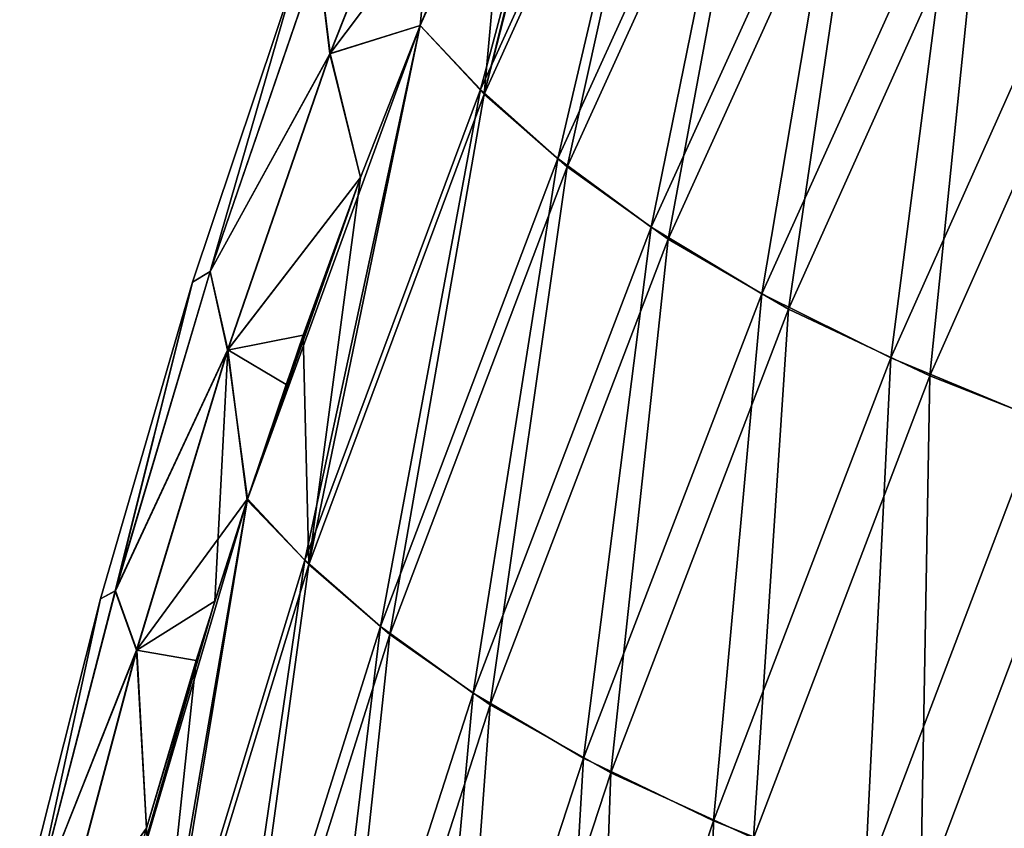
# Model space of a CAD drawing. Header units: metres. Extents: x -155 to 33, y -152 to 27.
# Tile 3 of 133: x -154.31 to -150.57, y -96.38 to -93.31. Entities that reach past the tile are written whole.
import ezdxf

# ---------------------------------------------------------------- set-up
doc = ezdxf.new("R2010")
doc.units = ezdxf.units.M
doc.layers.add('solid_12_401_042_XXX', color=7, linetype='CONTINUOUS')

msp = doc.modelspace()

# ---------------------------------------------------------------- linework, layer by layer
at = {"layer": 'solid_12_401_042_XXX'}
for points in [[(-152.063538, -91.708237, -6.000065), (-152.792023, -93.331642, -6.0001), (-152.098679, -91.779144, -5.999998)], [(-152.561874, -93.574875, -7.488274), (-152.792023, -93.331642, -6.0001), (-152.063538, -91.708237, -6.000065)], [(-152.561874, -93.574875, -7.488274), (-152.063538, -91.708237, -6.000065), (-151.82663, -91.95594, -7.402477)], [(-152.547775, -93.592155, 7.569693), (-151.813278, -91.973434, 7.477023), (-152.064957, -91.711075, 6.000065)], [(-152.547775, -93.592155, 7.569693), (-152.064957, -91.711075, 6.000065), (-152.098679, -91.779144, 6)], [(-152.098679, -91.779144, -5.999998), (-152.792023, -93.331642, -6.0001), (-152.570435, -92.801491, -5.999896)], [(-152.452087, -92.532059, 5.999788), (-152.547775, -93.592155, 7.569693), (-152.098679, -91.779144, 6)], [(-152.268173, -93.83622, -8.840734), (-152.561874, -93.574875, -7.488274), (-151.82663, -91.95594, -7.402477)], [(-152.547775, -93.592155, 7.569693), (-152.232361, -93.868538, 8.984591), (-151.813278, -91.973434, 7.477023)], [(-152.268173, -93.83622, -8.840734), (-151.82663, -91.95594, -7.402477), (-151.53067, -92.218735, -8.683636)], [(-152.232361, -93.868538, 8.984591), (-151.495956, -92.25103, 8.818074), (-151.813278, -91.973434, 7.477023)], [(-151.913025, -94.097939, -10.055985), (-152.268173, -93.83622, -8.840734), (-151.53067, -92.218735, -8.683636)], [(-151.913025, -94.097939, -10.055985), (-151.53067, -92.218735, -8.683636), (-151.17691, -92.479416, -9.839878)], [(-152.232361, -93.868538, 8.984591), (-151.848373, -94.143715, 10.246927), (-151.495956, -92.25103, 8.818074)], [(-151.848373, -94.143715, 10.246927), (-151.113998, -92.525002, 10.020209), (-151.495956, -92.25103, 8.818074)], [(-153.179428, -93.068497, 2.011089), (-153.134491, -93.438721, 4.015522), (-152.696304, -92.331718, 4.018654)], [(-153.178802, -93.068115, -2.01916), (-152.694977, -92.331078, -4.026652), (-153.133331, -93.438187, -4.023533)], [(-152.696304, -92.331718, 4.018654), (-153.134491, -93.438721, 4.015522), (-152.452087, -92.532059, 5.999788)], [(-153.133331, -93.438187, -4.023533), (-152.694977, -92.331078, -4.026652), (-152.792023, -93.331642, -6.0001)], [(-152.694977, -92.331078, -4.026652), (-152.570435, -92.801491, -5.999896), (-152.792023, -93.331642, -6.0001)], [(-151.493301, -94.351173, -11.138674), (-151.913025, -94.097939, -10.055985), (-151.17691, -92.479416, -9.839878)], [(-151.493301, -94.351173, -11.138674), (-151.17691, -92.479416, -9.839878), (-150.761673, -92.730988, -10.875198)], [(-153.134491, -93.438721, 4.015522), (-152.791977, -93.33152, 6.000084), (-152.452087, -92.532059, 5.999788)], [(-152.452087, -92.532059, 5.999788), (-152.791977, -93.33152, 6.000084), (-152.547775, -93.592155, 7.569693)], [(-151.848373, -94.143715, 10.246927), (-151.391464, -94.408752, 11.36319), (-151.113998, -92.525002, 10.020209)], [(-151.391464, -94.408752, 11.36319), (-150.662582, -92.78833, 11.089021), (-151.113998, -92.525002, 10.020209)], [(-151.002853, -94.594307, -12.09846), (-151.493301, -94.351173, -11.138674), (-150.761673, -92.730988, -10.875198)], [(-151.002853, -94.594307, -12.09846), (-150.761673, -92.730988, -10.875198), (-150.278732, -92.972778, -11.798342)], [(-151.391464, -94.408752, 11.36319), (-150.853989, -94.662994, 12.34557), (-150.662582, -92.78833, 11.089021)], [(-150.853989, -94.662994, 12.34557), (-150.134033, -93.041298, 12.035583), (-150.662582, -92.78833, 11.089021)], [(-150.43457, -94.829704, -12.947535), (-151.002853, -94.594307, -12.09846), (-150.278732, -92.972778, -11.798342)], [(-153.589737, -94.266502, 2.008705), (-153.134491, -93.438721, 4.015522), (-153.179428, -93.068497, 2.011089)], [(-153.589737, -94.266502, 2.008705), (-153.179428, -93.068497, 2.011089), (-153.258591, -93.118385, -0.004044)], [(-153.589203, -94.26619, -2.016735), (-153.178802, -93.068115, -2.01916), (-153.133331, -93.438187, -4.023533)], [(-153.258591, -93.118385, -0.004044), (-153.178802, -93.068115, -2.01916), (-153.589203, -94.26619, -2.016735)], [(-150.853989, -94.662994, 12.34557), (-150.228043, -94.9095, 13.208384), (-150.134033, -93.041298, 12.035583)], [(-153.656845, -94.307205, -0.004021), (-153.258591, -93.118385, -0.004044), (-153.589203, -94.26619, -2.016735)], [(-153.589737, -94.266502, 2.008705), (-153.258591, -93.118385, -0.004044), (-153.656845, -94.307205, -0.004021)], [(-152.792023, -93.331642, -6.0001), (-153.449326, -95.135178, -5.999903), (-153.0177, -93.909012, -6.000008)], [(-153.229416, -95.363556, -7.570148), (-153.449326, -95.135178, -5.999903), (-152.792023, -93.331642, -6.0001)], [(-152.561874, -93.574875, -7.488274), (-153.229416, -95.363556, -7.570148), (-152.792023, -93.331642, -6.0001)], [(-153.215118, -95.3797, 7.657296), (-152.547775, -93.592155, 7.569693), (-152.791977, -93.33152, 6.000084)], [(-153.215118, -95.3797, 7.657296), (-152.791977, -93.33152, 6.000084), (-153.017715, -93.909027, 5.99999)], [(-153.134491, -93.438721, 4.015522), (-153.017715, -93.909027, 5.99999), (-152.791977, -93.33152, 6.000084)], [(-153.133331, -93.438187, -4.023533), (-152.792023, -93.331642, -6.0001), (-153.0177, -93.909012, -6.000008)], [(-153.589737, -94.266502, 2.008705), (-153.52359, -94.564697, 4.012809), (-153.134491, -93.438721, 4.015522)], [(-153.589203, -94.26619, -2.016735), (-153.133331, -93.438187, -4.023533), (-153.522583, -94.564255, -4.020781)], [(-153.134491, -93.438721, 4.015522), (-153.52359, -94.564697, 4.012809), (-153.017715, -93.909027, 5.99999)], [(-153.522583, -94.564255, -4.020781), (-153.133331, -93.438187, -4.023533), (-153.0177, -93.909012, -6.000008)], [(-152.561874, -93.574875, -7.488274), (-152.94252, -95.614639, -8.990509), (-153.229416, -95.363556, -7.570148)], [(-153.215118, -95.3797, 7.657296), (-152.906448, -95.645576, 9.142535), (-152.547775, -93.592155, 7.569693)], [(-152.268173, -93.83622, -8.840734), (-152.94252, -95.614639, -8.990509), (-152.561874, -93.574875, -7.488274)], [(-152.906448, -95.645576, 9.142535), (-152.232361, -93.868538, 8.984591), (-152.547775, -93.592155, 7.569693)], [(-152.268173, -93.83622, -8.840734), (-152.590469, -95.868835, -10.260712), (-152.94252, -95.614639, -8.990509)], [(-151.913025, -94.097939, -10.055985), (-152.590469, -95.868835, -10.260712), (-152.268173, -93.83622, -8.840734)], [(-152.906448, -95.645576, 9.142535), (-152.525101, -95.913048, 10.46093), (-152.232361, -93.868538, 8.984591)], [(-152.525101, -95.913048, 10.46093), (-151.848373, -94.143715, 10.246927), (-152.232361, -93.868538, 8.984591)], [(-153.52359, -94.564697, 4.012809), (-153.236282, -94.508347, 5.999807), (-153.017715, -93.909027, 5.99999)], [(-153.522583, -94.564255, -4.020781), (-153.0177, -93.909012, -6.000008), (-153.301239, -94.694817, -5.999823)], [(-153.0177, -93.909012, -6.000008), (-153.449326, -95.135178, -5.999903), (-153.301239, -94.694817, -5.999823)], [(-153.236282, -94.508347, 5.999807), (-153.215118, -95.3797, 7.657296), (-153.017715, -93.909027, 5.99999)], [(-151.913025, -94.097939, -10.055985), (-152.170425, -96.115738, -11.386522), (-152.590469, -95.868835, -10.260712)], [(-151.493301, -94.351173, -11.138674), (-152.170425, -96.115738, -11.386522), (-151.913025, -94.097939, -10.055985)], [(-152.525101, -95.913048, 10.46093), (-152.067047, -96.171555, 11.620311), (-151.848373, -94.143715, 10.246927)], [(-152.067047, -96.171555, 11.620311), (-151.391464, -94.408752, 11.36319), (-151.848373, -94.143715, 10.246927)], [(-153.950073, -95.479492, 2.006668), (-153.52359, -94.564697, 4.012809), (-153.589737, -94.266502, 2.008705)], [(-153.950073, -95.479492, 2.006668), (-153.589737, -94.266502, 2.008705), (-153.656845, -94.307205, -0.004021)], [(-153.949631, -95.479256, -2.014652), (-153.589203, -94.26619, -2.016735), (-153.522583, -94.564255, -4.020781)], [(-153.656845, -94.307205, -0.004021), (-153.589203, -94.26619, -2.016735), (-153.949631, -95.479256, -2.014652)], [(-154.006577, -95.509674, -0.003998), (-153.656845, -94.307205, -0.004021), (-153.949631, -95.479256, -2.014652)], [(-153.950073, -95.479492, 2.006668), (-153.656845, -94.307205, -0.004021), (-154.006577, -95.509674, -0.003998)], [(-151.493301, -94.351173, -11.138674), (-151.6763, -96.352905, -12.378746), (-152.170425, -96.115738, -11.386522)], [(-151.002853, -94.594307, -12.09846), (-151.6763, -96.352905, -12.378746), (-151.493301, -94.351173, -11.138674)], [(-152.067047, -96.171555, 11.620311), (-151.524643, -96.419533, 12.634187), (-151.391464, -94.408752, 11.36319)], [(-151.524643, -96.419533, 12.634187), (-150.853989, -94.662994, 12.34557), (-151.391464, -94.408752, 11.36319)], [(-153.52359, -94.564697, 4.012809), (-153.447449, -95.129471, 5.999904), (-153.236282, -94.508347, 5.999807)], [(-153.236282, -94.508347, 5.999807), (-153.447449, -95.129471, 5.999904), (-153.215118, -95.3797, 7.657296)], [(-153.950073, -95.479492, 2.006668), (-153.869293, -95.70536, 4.010466), (-153.52359, -94.564697, 4.012809)], [(-153.949631, -95.479256, -2.014652), (-153.522583, -94.564255, -4.020781), (-153.868454, -95.705032, -4.018412)], [(-153.52359, -94.564697, 4.012809), (-153.869293, -95.70536, 4.010466), (-153.447449, -95.129471, 5.999904)], [(-153.868454, -95.705032, -4.018412), (-153.522583, -94.564255, -4.020781), (-153.572296, -95.518234, -5.999996)], [(-153.522583, -94.564255, -4.020781), (-153.449326, -95.135178, -5.999903), (-153.572296, -95.518234, -5.999996)], [(-153.522583, -94.564255, -4.020781), (-153.301239, -94.694817, -5.999823), (-153.449326, -95.135178, -5.999903)], [(-151.002853, -94.594307, -12.09846), (-151.100677, -96.582405, -13.250815), (-151.6763, -96.352905, -12.378746)], [(-150.43457, -94.829704, -12.947535), (-151.100677, -96.582405, -13.250815), (-151.002853, -94.594307, -12.09846)], [(-151.524643, -96.419533, 12.634187), (-150.889481, -96.659821, 13.518393), (-150.853989, -94.662994, 12.34557)], [(-150.889481, -96.659821, 13.518393), (-150.228043, -94.9095, 13.208384), (-150.853989, -94.662994, 12.34557)], [(-150.43457, -94.829704, -12.947535), (-150.437759, -96.807068, -14.015823), (-151.100677, -96.582405, -13.250815)], [(-150.889481, -96.659821, 13.518393), (-150.155182, -96.895805, 14.288166), (-150.228043, -94.9095, 13.208384)], [(-153.869293, -95.70536, 4.010466), (-153.642578, -95.744667, 6.000054), (-153.447449, -95.129471, 5.999904)], [(-153.447449, -95.129471, 5.999904), (-153.809723, -97.321243, 7.741595), (-153.215118, -95.3797, 7.657296)], [(-153.642578, -95.744667, 6.000054), (-153.809723, -97.321243, 7.741595), (-153.447449, -95.129471, 5.999904)], [(-153.449326, -95.135178, -5.999903), (-154.028854, -97.101242, -5.999752), (-153.572296, -95.518234, -5.999996)], [(-153.823441, -97.307335, -7.651367), (-154.028854, -97.101242, -5.999752), (-153.449326, -95.135178, -5.999903)], [(-153.229416, -95.363556, -7.570148), (-153.823441, -97.307335, -7.651367), (-153.449326, -95.135178, -5.999903)], [(-153.229416, -95.363556, -7.570148), (-153.548141, -97.538849, -9.136734), (-153.823441, -97.307335, -7.651367)], [(-153.215118, -95.3797, 7.657296), (-153.809723, -97.321243, 7.741595), (-153.51297, -97.566727, 9.294427)], [(-153.229416, -95.363556, -7.570148), (-152.94252, -95.614639, -8.990509), (-153.548141, -97.538849, -9.136734)], [(-153.215118, -95.3797, 7.657296), (-153.51297, -97.566727, 9.294427), (-152.906448, -95.645576, 9.142535)], [(-154.266418, -96.703934, 2.004905), (-153.869293, -95.70536, 4.010466), (-153.950073, -95.479492, 2.006668)], [(-154.266418, -96.703934, 2.004905), (-153.950073, -95.479492, 2.006668), (-154.006577, -95.509674, -0.003998)], [(-154.266052, -96.703812, -2.012926), (-153.949631, -95.479256, -2.014652), (-153.868454, -95.705032, -4.018412)], [(-154.006577, -95.509674, -0.003998), (-153.949631, -95.479256, -2.014652), (-154.266052, -96.703812, -2.012926)], [(-154.313583, -96.722618, -0.004016), (-154.006577, -95.509674, -0.003998), (-154.266052, -96.703812, -2.012926)], [(-154.266418, -96.703934, 2.004905), (-154.006577, -95.509674, -0.003998), (-154.313583, -96.722618, -0.004016)], [(-153.572296, -95.518234, -5.999996), (-154.028854, -97.101242, -5.999752), (-153.831161, -96.381767, -5.999987)], [(-153.868454, -95.705032, -4.018412), (-153.572296, -95.518234, -5.999996), (-153.831161, -96.381767, -5.999987)], [(-152.94252, -95.614639, -8.990509), (-153.204086, -97.776031, -10.458149), (-153.548141, -97.538849, -9.136734)], [(-152.94252, -95.614639, -8.990509), (-152.590469, -95.868835, -10.260712), (-153.204086, -97.776031, -10.458149)], [(-152.906448, -95.645576, 9.142535), (-153.51297, -97.566727, 9.294427), (-153.139481, -97.816589, 10.665268)], [(-152.906448, -95.645576, 9.142535), (-153.139481, -97.816589, 10.665268), (-152.525101, -95.913048, 10.46093)], [(-154.266418, -96.703934, 2.004905), (-154.176132, -96.857552, 4.008427), (-153.869293, -95.70536, 4.010466)], [(-154.266052, -96.703812, -2.012926), (-153.868454, -95.705032, -4.018412), (-154.17543, -96.85743, -4.016427)], [(-153.869293, -95.70536, 4.010466), (-154.176132, -96.857552, 4.008427), (-153.831161, -96.381813, 6.000014)], [(-154.17543, -96.85743, -4.016427), (-153.868454, -95.705032, -4.018412), (-153.831161, -96.381767, -5.999987)], [(-153.869293, -95.70536, 4.010466), (-153.831161, -96.381813, 6.000014), (-153.642578, -95.744667, 6.000054)], [(-153.831161, -96.381813, 6.000014), (-153.809723, -97.321243, 7.741595), (-153.642578, -95.744667, 6.000054)], [(-152.590469, -95.868835, -10.260712), (-152.788376, -98.007607, -11.623138), (-153.204086, -97.776031, -10.458149)], [(-152.590469, -95.868835, -10.260712), (-152.170425, -96.115738, -11.386522), (-152.788376, -98.007607, -11.623138)], [(-152.525101, -95.913048, 10.46093), (-153.139481, -97.816589, 10.665268), (-152.68515, -98.059258, 11.863932)], [(-152.525101, -95.913048, 10.46093), (-152.68515, -98.059258, 11.863932), (-152.067047, -96.171555, 11.620311)], [(-152.170425, -96.115738, -11.386522), (-152.294846, -98.23053, -12.64392), (-152.788376, -98.007607, -11.623138)], [(-152.170425, -96.115738, -11.386522), (-151.6763, -96.352905, -12.378746), (-152.294846, -98.23053, -12.64392)], [(-152.067047, -96.171555, 11.620311), (-152.68515, -98.059258, 11.863932), (-152.142288, -98.292442, 12.905496)], [(-152.067047, -96.171555, 11.620311), (-152.142288, -98.292442, 12.905496), (-151.524643, -96.419533, 12.634187)], [(-151.6763, -96.352905, -12.378746), (-151.715927, -98.446442, -13.535158), (-152.294846, -98.23053, -12.64392)], [(-151.6763, -96.352905, -12.378746), (-151.100677, -96.582405, -13.250815), (-151.715927, -98.446442, -13.535158)], [(-154.17543, -96.85743, -4.016427), (-153.831161, -96.381767, -5.999987), (-154.028854, -97.101242, -5.999752)]]:
    msp.add_3dface(points, dxfattribs=at)

doc.saveas('drawing.dxf')
